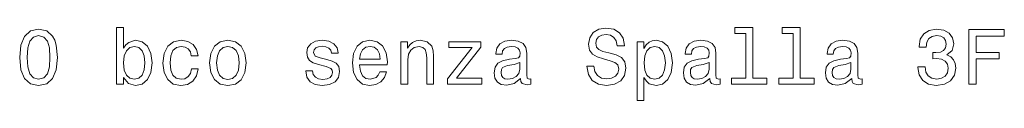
# Model space of a CAD drawing. Extents: x 290 to 1934, y 0 to 1471.
# Tile 8 of 9: x 1112 to 1365, y 1453 to 1471. Entities that reach past the tile are written whole.
import ezdxf

# ---------------------------------------------------------------- set-up
doc = ezdxf.new("R2010")
doc.units = 0

msp = doc.modelspace()

# ---------------------------------------------------------------- linework, layer by layer
at = {"color": 7, "lineweight": 13}
for points in [[(1112.16, 1463.65), (1112.46, 1460.48), (1113.41, 1458.22), (1114.92, 1456.85), (1117.02, 1456.41), (1119.1, 1456.85), (1120.61, 1458.22), (1121.54, 1460.48), (1121.86, 1463.65), (1121.54, 1466.79), (1121.16, 1468.05), (1120.61, 1469.07), (1119.1, 1470.45), (1117.02, 1470.91), (1114.92, 1470.45), (1113.41, 1469.05), (1112.46, 1466.79)], [(1138.81, 1458.48), (1140.12, 1456.93), (1141.91, 1456.43), (1143.61, 1456.81), (1144.96, 1457.96), (1145.81, 1459.79), (1146.13, 1462.24), (1145.81, 1464.68), (1144.94, 1466.49), (1143.61, 1467.62), (1141.91, 1468.03), (1140.14, 1467.5), (1139.41, 1466.86), (1138.81, 1465.99), (1138.81, 1471.29), (1137.03, 1471.29), (1137.03, 1456.81), (1138.81, 1456.81)], [(1259.56, 1461.43), (1257.73, 1461.43), (1258.13, 1459.29), (1259.14, 1457.72), (1260.69, 1456.77), (1262.79, 1456.43), (1264.87, 1456.75), (1266.42, 1457.64), (1267.41, 1459.03), (1267.77, 1460.86), (1267.47, 1462.52), (1266.62, 1463.59), (1265.25, 1464.29), (1263.42, 1464.82), (1261.84, 1465.2), (1260.81, 1465.64), (1260.23, 1466.29), (1260.05, 1467.3), (1260.23, 1468.21), (1260.75, 1468.89), (1261.56, 1469.36), (1262.67, 1469.52), (1263.8, 1469.32), (1264.69, 1468.77), (1265.27, 1467.86), (1265.55, 1466.63), (1267.39, 1466.63), (1267.39, 1466.67), (1267.07, 1468.57), (1266.12, 1469.98), (1264.63, 1470.87), (1262.61, 1471.17), (1260.79, 1470.87), (1259.38, 1470.02), (1258.47, 1468.71), (1258.15, 1467.02), (1258.41, 1465.5), (1259.18, 1464.47), (1260.39, 1463.79), (1262.04, 1463.26), (1263.68, 1462.8), (1264.91, 1462.36), (1265.66, 1461.71), (1265.92, 1460.66), (1265.68, 1459.59), (1265.05, 1458.79), (1264.1, 1458.28), (1262.87, 1458.12), (1261.5, 1458.34), (1260.45, 1458.99), (1259.79, 1460.04)], [(1298.54, 1469.8), (1298.54, 1458.3), (1294.89, 1458.3), (1294.89, 1456.81), (1303.94, 1456.81), (1303.94, 1458.3), (1300.31, 1458.3), (1300.31, 1471.29), (1295.75, 1471.29), (1295.75, 1469.8)], [(1310.68, 1469.8), (1310.68, 1458.3), (1307.03, 1458.3), (1307.03, 1456.81), (1316.09, 1456.81), (1316.09, 1458.3), (1312.46, 1458.3), (1312.46, 1471.29), (1307.9, 1471.29), (1307.9, 1469.8)], [(1342.68, 1461.21), (1342.68, 1461.07), (1343, 1459.13), (1343.95, 1457.68), (1345.44, 1456.75), (1347.42, 1456.41), (1349.51, 1456.75), (1351.09, 1457.64), (1352.1, 1459.05), (1352.46, 1460.86), (1352.3, 1462.05), (1351.85, 1463.02), (1351.13, 1463.77), (1350.16, 1464.31), (1351.47, 1465.4), (1351.94, 1467.14), (1351.63, 1468.71), (1350.77, 1469.9), (1349.35, 1470.65), (1347.42, 1470.91), (1345.6, 1470.59), (1344.21, 1469.7), (1343.3, 1468.29), (1343, 1466.41), (1343, 1466.27), (1344.79, 1466.27), (1344.96, 1467.56), (1345.48, 1468.49), (1346.33, 1469.05), (1347.52, 1469.26), (1348.57, 1469.09), (1349.33, 1468.67), (1349.8, 1467.98), (1349.98, 1467.06), (1349.8, 1466.07), (1349.31, 1465.4), (1348.47, 1465), (1347.32, 1464.88), (1346.53, 1464.9), (1346.53, 1463.3), (1347.52, 1463.35), (1348.79, 1463.16), (1349.74, 1462.68), (1350.3, 1461.89), (1350.5, 1460.86), (1350.28, 1459.69), (1349.7, 1458.83), (1348.77, 1458.28), (1347.54, 1458.1), (1346.27, 1458.3), (1345.34, 1458.91), (1344.75, 1459.88), (1344.53, 1461.21)], [(1114.1, 1463.65), (1114.26, 1466.09), (1114.76, 1467.84), (1115.67, 1468.87), (1117.02, 1469.24), (1118.35, 1468.87), (1119.26, 1467.84), (1119.77, 1466.09), (1119.93, 1463.65), (1119.77, 1461.19), (1119.26, 1459.43), (1118.35, 1458.4), (1117.02, 1458.06), (1115.67, 1458.4), (1114.76, 1459.43), (1114.26, 1461.19)], [(1355.77, 1456.81), (1357.64, 1456.81), (1357.64, 1463.24), (1363.53, 1463.24), (1363.53, 1464.92), (1357.64, 1464.92), (1357.64, 1469.11), (1364.89, 1469.11), (1364.89, 1470.81), (1355.77, 1470.81)], [(1144.32, 1462.24), (1144.11, 1460.42), (1143.57, 1459.09), (1142.7, 1458.28), (1141.61, 1458.02), (1140.42, 1458.28), (1139.55, 1459.09), (1139.01, 1460.4), (1138.83, 1462.24), (1139.01, 1464.05), (1139.55, 1465.36), (1140.42, 1466.15), (1141.61, 1466.43), (1142.7, 1466.15), (1143.57, 1465.34), (1144.11, 1464.03)], [(1156.18, 1464.05), (1157.93, 1464.05), (1157.57, 1465.67), (1156.7, 1466.94), (1155.35, 1467.72), (1153.6, 1468.03), (1151.66, 1467.62), (1150.19, 1466.49), (1149.26, 1464.66), (1148.94, 1462.2), (1149.24, 1459.75), (1150.15, 1457.94), (1151.58, 1456.81), (1153.53, 1456.43), (1155.27, 1456.73), (1156.62, 1457.58), (1157.55, 1458.91), (1157.95, 1460.68), (1156.26, 1460.68), (1155.96, 1459.55), (1155.39, 1458.71), (1154.58, 1458.18), (1153.6, 1458.02), (1152.36, 1458.28), (1151.48, 1459.09), (1150.93, 1460.4), (1150.75, 1462.26), (1150.93, 1464.07), (1151.5, 1465.38), (1152.4, 1466.19), (1153.6, 1466.47), (1154.64, 1466.29), (1155.43, 1465.83), (1155.96, 1465.06)], [(1160.9, 1462.22), (1161.22, 1459.75), (1162.15, 1457.94), (1163.62, 1456.81), (1165.6, 1456.43), (1167.55, 1456.81), (1169.03, 1457.92), (1169.96, 1459.73), (1170.3, 1462.22), (1169.96, 1464.68), (1169.03, 1466.51), (1167.55, 1467.62), (1165.6, 1468.03), (1163.62, 1467.62), (1162.15, 1466.49), (1161.22, 1464.68)], [(1162.71, 1462.24), (1162.89, 1464.05), (1163.46, 1465.36), (1164.37, 1466.17), (1165.6, 1466.45), (1166.81, 1466.17), (1167.72, 1465.38), (1168.28, 1464.05), (1168.48, 1462.24), (1168.28, 1460.4), (1167.72, 1459.07), (1166.81, 1458.26), (1165.6, 1458), (1164.37, 1458.26), (1163.46, 1459.07), (1162.89, 1460.4)], [(1191.02, 1463.12), (1189.3, 1463.53), (1188.03, 1463.99), (1187.61, 1464.94), (1187.73, 1465.6), (1188.15, 1466.09), (1188.84, 1466.39), (1189.83, 1466.51), (1190.77, 1466.39), (1191.52, 1466.03), (1192, 1465.48), (1192.21, 1464.76), (1193.94, 1464.76), (1193.94, 1464.8), (1193.64, 1466.11), (1192.81, 1467.14), (1191.52, 1467.78), (1189.83, 1468.03), (1188.11, 1467.78), (1186.86, 1467.12), (1186.07, 1466.13), (1185.83, 1464.88), (1186.01, 1463.67), (1186.58, 1462.82), (1187.51, 1462.22), (1188.86, 1461.79), (1190.83, 1461.31), (1192.04, 1460.8), (1192.37, 1460.4), (1192.49, 1459.79), (1192.31, 1459.05), (1191.82, 1458.48), (1191.04, 1458.12), (1189.99, 1458), (1188.88, 1458.12), (1188.07, 1458.54), (1187.53, 1459.23), (1187.3, 1460.18), (1185.59, 1460.18), (1185.87, 1458.56), (1186.7, 1457.39), (1188.01, 1456.69), (1189.83, 1456.43), (1191.72, 1456.69), (1193.11, 1457.39), (1193.96, 1458.52), (1194.26, 1460), (1194.04, 1461.27), (1193.42, 1462.13), (1192.39, 1462.7)], [(1199.41, 1461.71), (1206.51, 1461.71), (1206.53, 1462.54), (1206.21, 1464.86), (1205.32, 1466.59), (1203.91, 1467.64), (1202.03, 1468.03), (1200.19, 1467.62), (1198.78, 1466.49), (1197.87, 1464.66), (1197.55, 1462.24), (1197.85, 1459.75), (1198.76, 1457.94), (1200.15, 1456.81), (1201.97, 1456.43), (1203.54, 1456.69), (1204.83, 1457.37), (1205.78, 1458.46), (1206.33, 1459.92), (1204.57, 1459.92), (1204.21, 1459.11), (1203.68, 1458.5), (1202.19, 1458.02), (1201.04, 1458.24), (1200.17, 1458.95), (1199.61, 1460.1), (1199.41, 1461.65)], [(1199.41, 1463.2), (1199.63, 1464.6), (1200.17, 1465.62), (1201, 1466.25), (1202.09, 1466.47), (1203.16, 1466.25), (1203.99, 1465.62), (1204.49, 1464.6), (1204.67, 1463.2)], [(1210, 1456.81), (1211.77, 1456.81), (1211.77, 1463.06), (1211.96, 1464.5), (1212.54, 1465.54), (1213.45, 1466.19), (1214.66, 1466.43), (1215.63, 1466.23), (1216.23, 1465.69), (1216.53, 1464.78), (1216.64, 1463.57), (1216.64, 1456.81), (1218.41, 1456.81), (1218.41, 1463.93), (1218.33, 1465.36), (1217.97, 1466.55), (1216.78, 1467.64), (1214.92, 1468.03), (1213.89, 1467.88), (1213.02, 1467.5), (1212.28, 1466.86), (1211.69, 1465.99), (1211.69, 1467.64), (1210, 1467.64)], [(1228.32, 1466.15), (1222, 1458.16), (1222, 1456.81), (1230.78, 1456.81), (1230.78, 1458.3), (1224.24, 1458.3), (1230.49, 1466.27), (1230.49, 1467.64), (1222.3, 1467.64), (1222.3, 1466.15)], [(1240.72, 1458.22), (1240.72, 1458.16), (1240.82, 1457.47), (1241.13, 1456.99), (1242.4, 1456.61), (1243.38, 1456.77), (1243.38, 1458.14), (1242.96, 1458.08), (1242.4, 1458.34), (1242.3, 1459.15), (1242.3, 1464.76), (1242.05, 1466.19), (1241.35, 1467.2), (1240.12, 1467.8), (1238.38, 1468.03), (1236.69, 1467.78), (1235.44, 1467.1), (1234.65, 1466.03), (1234.39, 1464.62), (1234.39, 1464.5), (1235.98, 1464.5), (1236.12, 1465.34), (1236.57, 1465.95), (1237.29, 1466.31), (1238.32, 1466.45), (1239.31, 1466.35), (1240.02, 1466.05), (1240.44, 1465.52), (1240.58, 1464.8), (1240.5, 1463.95), (1240.18, 1463.53), (1239.37, 1463.33), (1237.86, 1463.16), (1236.12, 1462.8), (1234.89, 1462.16), (1234.17, 1461.15), (1233.94, 1459.65), (1234.15, 1458.32), (1234.77, 1457.33), (1235.78, 1456.71), (1237.17, 1456.49), (1239.05, 1456.91)], [(1272.39, 1465.97), (1272.39, 1467.64), (1270.62, 1467.64), (1270.62, 1452.61), (1272.39, 1452.61), (1272.39, 1458.46), (1273.02, 1457.52), (1273.72, 1456.89), (1275.5, 1456.43), (1277.19, 1456.81), (1278.53, 1457.96), (1279.39, 1459.77), (1279.72, 1462.24), (1279.39, 1464.68), (1278.53, 1466.49), (1277.19, 1467.62), (1275.5, 1468.03), (1274.53, 1467.9), (1273.7, 1467.52), (1273, 1466.88)], [(1275.2, 1458.02), (1274.01, 1458.28), (1273.14, 1459.09), (1272.6, 1460.4), (1272.41, 1462.24), (1272.6, 1464.05), (1273.14, 1465.36), (1274.01, 1466.15), (1275.2, 1466.43), (1276.29, 1466.15), (1277.15, 1465.34), (1277.7, 1464.03), (1277.9, 1462.24), (1277.7, 1460.42), (1277.15, 1459.09), (1276.29, 1458.28)], [(1289.3, 1458.22), (1289.3, 1458.16), (1289.4, 1457.47), (1289.7, 1456.99), (1290.97, 1456.61), (1291.96, 1456.77), (1291.96, 1458.14), (1291.54, 1458.08), (1290.97, 1458.34), (1290.87, 1459.15), (1290.87, 1464.76), (1290.63, 1466.19), (1289.92, 1467.2), (1288.69, 1467.8), (1286.96, 1468.03), (1285.26, 1467.78), (1284.01, 1467.1), (1283.23, 1466.03), (1282.96, 1464.62), (1282.96, 1464.5), (1284.56, 1464.5), (1284.7, 1465.34), (1285.14, 1465.95), (1285.87, 1466.31), (1286.9, 1466.45), (1287.89, 1466.35), (1288.59, 1466.05), (1289.02, 1465.52), (1289.16, 1464.8), (1289.08, 1463.95), (1288.75, 1463.53), (1287.95, 1463.33), (1286.43, 1463.16), (1284.7, 1462.8), (1283.47, 1462.16), (1282.74, 1461.15), (1282.52, 1459.65), (1282.72, 1458.32), (1283.35, 1457.33), (1284.36, 1456.71), (1285.75, 1456.49), (1287.62, 1456.91)], [(1325.73, 1458.22), (1325.73, 1458.16), (1325.83, 1457.47), (1326.13, 1456.99), (1327.41, 1456.61), (1328.39, 1456.77), (1328.39, 1458.14), (1327.97, 1458.08), (1327.41, 1458.34), (1327.3, 1459.15), (1327.3, 1464.76), (1327.06, 1466.19), (1326.36, 1467.2), (1325.13, 1467.8), (1323.39, 1468.03), (1321.7, 1467.78), (1320.45, 1467.1), (1319.66, 1466.03), (1319.4, 1464.62), (1319.4, 1464.5), (1320.99, 1464.5), (1321.13, 1465.34), (1321.57, 1465.95), (1322.3, 1466.31), (1323.33, 1466.45), (1324.32, 1466.35), (1325.02, 1466.05), (1325.45, 1465.52), (1325.59, 1464.8), (1325.51, 1463.95), (1325.19, 1463.53), (1324.38, 1463.33), (1322.87, 1463.16), (1321.13, 1462.8), (1319.9, 1462.16), (1319.17, 1461.15), (1318.95, 1459.65), (1319.15, 1458.32), (1319.78, 1457.33), (1320.79, 1456.71), (1322.18, 1456.49), (1324.06, 1456.91)], [(1240.52, 1460.6), (1240.28, 1459.55), (1239.63, 1458.75), (1238.66, 1458.22), (1237.47, 1458.04), (1236.71, 1458.14), (1236.16, 1458.46), (1235.82, 1459.03), (1235.72, 1459.81), (1235.8, 1460.52), (1236.12, 1461.03), (1237.41, 1461.59), (1239.05, 1461.83), (1240.52, 1462.32)], [(1289.1, 1460.6), (1288.85, 1459.55), (1288.21, 1458.75), (1287.24, 1458.22), (1286.05, 1458.04), (1285.28, 1458.14), (1284.74, 1458.46), (1284.4, 1459.03), (1284.3, 1459.81), (1284.38, 1460.52), (1284.7, 1461.03), (1285.99, 1461.59), (1287.62, 1461.83), (1289.1, 1462.32)], [(1325.53, 1460.6), (1325.29, 1459.55), (1324.64, 1458.75), (1323.67, 1458.22), (1322.48, 1458.04), (1321.72, 1458.14), (1321.17, 1458.46), (1320.83, 1459.03), (1320.73, 1459.81), (1320.81, 1460.52), (1321.13, 1461.03), (1322.42, 1461.59), (1324.06, 1461.83), (1325.53, 1462.32)]]:
    msp.add_lwpolyline(points, close=True, dxfattribs=at)

doc.saveas('drawing.dxf')
